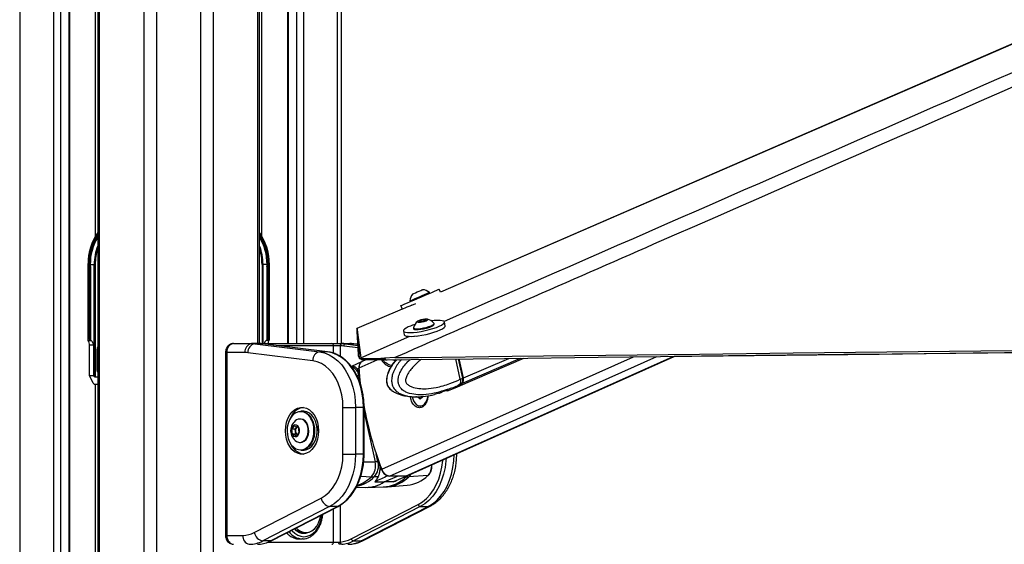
# Model space of a CAD drawing. Header units: millimetres. Extents: x 10 to 13239, y 20 to 10604.
# Tile 112 of 130: x 10188 to 10630, y 3005 to 3240. Entities that reach past the tile are written whole.
import ezdxf

# ---------------------------------------------------------------- set-up
doc = ezdxf.new("R2010")
doc.units = ezdxf.units.MM

msp = doc.modelspace()

# ---------------------------------------------------------------- linework, layer by layer
at = {"color": 8, "linetype": 'Continuous', "lineweight": 25}
for p, q in [((10188.17, 3770.57), (10188.17, 896.96)), ((10203.41, 897.02), (10203.41, 3770.57)), ((10206.49, 3770.57), (10206.49, 1181.51)), ((10210.39, 1184.94), (10210.39, 3770.57)), ((10222.23, 3143.45), (10222.23, 3770.57)), ((10223.86, 3770.57), (10223.86, 896.57)), ((10243.91, 896.57), (10243.91, 3770.57)), ((10249.45, 3770.57), (10249.45, 896.57)), ((10269.43, 896.57), (10269.43, 3770.57)), ((10274.97, 3770.57), (10274.97, 896.57)), ((10295.02, 3095.1), (10295.02, 3680.57)), ((10330.71, 3095.1), (10330.71, 3418.47)), ((10315.47, 3373.27), (10315.47, 3095.1)), ((10312.38, 3095.1), (10312.38, 3371.01)), ((10296.65, 3364.57), (10296.65, 3143.45)), ((10308.49, 3368.16), (10308.49, 3095.1)), ((10218.82, 3130.57), (10218.68, 3130.57)), ((10296.83, 3130.57), (10296.83, 3095.1)), ((10297.27, 3095.1), (10297.27, 3130.57)), ((10300.06, 3130.57), (10300.2, 3130.57)), ((10295.72, 3095.1), (10295.69, 3095.1)), ((10334.24, 3095), (10339.86, 3094.31)), ((10339.84, 3094.75), (10337.78, 3095)), ((10338.03, 3094.99), (10337.78, 3095)), ((10366.53, 3098.11), (10366.43, 3098.55)), ((10223.17, 3092.57), (10222.9, 3092.57)), ((10280.47, 3091.1), (10281.06, 3091.1)), ((10328.89, 3094.1), (10304.47, 3094.1)), ((10328.89, 3090.77), (10328.89, 3094.1)), ((10331.86, 3094.1), (10331.86, 3089.37)), ((10339.92, 3093.21), (10333.48, 3094.01)), ((10340.36, 3084.16), (10348.48, 3087.79)), ((10340.52, 3088.48), (10341.14, 3088.75)), ((10340.98, 3086.55), (10341.03, 3086.55)), ((10350.51, 3038.72), (10463.37, 3089.13)), ((10353.95, 3035.7), (10473.85, 3089.25)), ((10361.15, 3035.7), (10481.24, 3089.34)), ((10386.82, 3079.55), (10384.94, 3088.21)), ((10386.71, 3077.31), (10412.72, 3088.54)), ((10387.11, 3079.67), (10407.52, 3088.48)), ((10223.17, 3083.01), (10222.9, 3083.01)), ((10341, 3077.15), (10340.22, 3080.63)), ((10221.75, 3076.83), (10223.17, 3076.76)), ((10222.23, 1191.06), (10222.23, 3076.81)), ((10342.31, 3066.5), (10342.61, 3066.5)), ((10342.61, 3064.22), (10347.54, 3042.13)), ((10320.36, 3057.34), (10320.39, 3056.98)), ((10342.31, 3045.53), (10342.61, 3045.53)), ((10342.43, 3042.02), (10347.54, 3042.13)), ((10348.82, 3042.14), (10348.02, 3045.74)), ((10384.15, 3045.53), (10383.59, 3045.53)), ((10341.12, 3035.66), (10345.86, 3035.37)), ((10360.67, 3035.31), (10361.44, 3035.32)), ((10361.44, 3035.32), (10361.93, 3035.86)), ((10328.89, 3006.1), (10328.89, 3021.06)), ((10331.86, 3022.64), (10331.86, 3006.13)), ((10280.47, 3009.1), (10281.06, 3009.1)), ((10299.6, 3006.1), (10328.89, 3006.1))]:
    msp.add_line(p, q, dxfattribs=at)
at = {"color": 7, "linetype": 'Continuous', "lineweight": 25}
for p, q in [((10210.6, 1185.05), (10210.6, 3770.57)), ((10223.17, 3770.57), (10223.17, 896.57)), ((10295.71, 3095.1), (10295.71, 3680.57)), ((10332.39, 3423.3), (10332.39, 3095.1)), ((10308.28, 3368), (10308.28, 3095.1)), ((10218.68, 3130.96), (10218.68, 3130.57)), ((10218.68, 3130.57), (10218.68, 3096.92)), ((10218.82, 3130.57), (10218.82, 3097.07)), ((10219.29, 3130.14), (10219.29, 3130.57)), ((10219.29, 3130.57), (10219.81, 3130.57)), ((10219.81, 3130.57), (10221.61, 3130.57)), ((10221.61, 3130.57), (10222.05, 3130.57)), ((10221.61, 3080.37), (10221.61, 3130.57)), ((10222.05, 3130.57), (10222.05, 3080.07)), ((10297.27, 3130.57), (10296.83, 3130.57)), ((10299.07, 3130.57), (10297.27, 3130.57)), ((10299.59, 3130.57), (10299.07, 3130.57)), ((10299.59, 3130.14), (10299.59, 3130.57)), ((10300.06, 3130.57), (10300.06, 3097.07)), ((10300.2, 3130.57), (10300.19, 3131.27)), ((10300.2, 3096.92), (10300.2, 3130.57)), ((10219.29, 3097.07), (10219.29, 3130.14)), ((10219.79, 3096.8), (10219.79, 3130.14)), ((10219.85, 3129.58), (10219.85, 3096.74)), ((10299.03, 3129.58), (10299.03, 3096.74)), ((10299.09, 3096.8), (10299.09, 3130.14)), ((10299.59, 3097.07), (10299.59, 3130.14)), ((10372.04, 3117.67), (10371.89, 3118.01)), ((10376.92, 3118.09), (10376.32, 3119.49)), ((10363.16, 3114.27), (10363.3, 3113.93)), ((10363.99, 3112.31), (10365.83, 3113.1)), ((10359.67, 3110.6), (10339.41, 3101.8)), ((10359.67, 3110.6), (10339.41, 3101.8)), ((10359.03, 3112.09), (10359.67, 3110.6)), ((10367.17, 3104.96), (10367.71, 3105.41)), ((10368.3, 3104.92), (10367.17, 3104.96)), ((10367.71, 3105.41), (10369.37, 3105.83)), ((10367.81, 3104.94), (10367.71, 3105.41)), ((10369.96, 3105.34), (10368.3, 3104.92)), ((10369.37, 3105.83), (10370.49, 3105.79)), ((10369.5, 3105.22), (10369.37, 3105.83)), ((10370.49, 3105.79), (10369.96, 3105.34)), ((10374.04, 3103.75), (10373.96, 3104.12)), ((10378.95, 3103.07), (10378.59, 3104.74)), ((10360.22, 3100.75), (10360.58, 3099.08)), ((10364.68, 3102.1), (10364.76, 3101.74)), ((10218.91, 3096.45), (10218.81, 3096.58)), ((10219.29, 3097.07), (10218.82, 3097.07)), ((10218.91, 3096.45), (10220.21, 3096.45)), ((10219.85, 3096.74), (10220.21, 3096.45)), ((10284.11, 3095.1), (10292.05, 3095.1)), ((10295.58, 3095.1), (10292.05, 3095.1)), ((10293.59, 3095), (10322.64, 3091.41)), ((10297.12, 3095), (10293.59, 3095)), ((10295.58, 3095.1), (10295.69, 3095.1)), ((10295.69, 3095.1), (10328.1, 3095.1)), ((10326.18, 3091.41), (10297.12, 3095)), ((10297.12, 3095), (10297.18, 3095)), ((10326.24, 3091.41), (10297.18, 3095)), ((10299.03, 3096.74), (10298.67, 3096.45)), ((10299.97, 3096.45), (10298.67, 3096.45)), ((10299.59, 3097.07), (10300.06, 3097.07)), ((10299.97, 3096.45), (10300.07, 3096.58)), ((10328.1, 3095.1), (10332.57, 3095.1)), ((10332.57, 3095.1), (10332.7, 3095.1)), ((10332.7, 3095.1), (10336.24, 3095.1)), ((10334.24, 3095), (10337.78, 3095)), ((10339.84, 3094.77), (10338.03, 3094.99)), ((10364.97, 3098.4), (10364.98, 3098.37)), ((10221.27, 3094.32), (10219.51, 3094.32)), ((10219.51, 3080.78), (10219.51, 3094.32)), ((10221.27, 3094.32), (10221.27, 3080.78)), ((10222.9, 3083.01), (10222.9, 3092.57)), ((10280.47, 3091.1), (10280.47, 3009.1)), ((10281.06, 3091.1), (10281.06, 3009.1)), ((10289.22, 3091.1), (10281.06, 3091.1)), ((10319.57, 3087.42), (10290.51, 3091.02)), ((10326.18, 3091.41), (10322.64, 3091.41)), ((10326.18, 3091.41), (10326.24, 3091.41)), ((10331.86, 3094.1), (10328.89, 3094.1)), ((10332, 3094.1), (10331.86, 3094.1)), ((10341.41, 3086.91), (10336.9, 3084.85)), ((10340.13, 3089.39), (10340.53, 3088.46)), ((10340.53, 3088.46), (10340.52, 3088.48)), ((10341.19, 3088.58), (10341.13, 3088.76)), ((10341.53, 3087.79), (10341.19, 3088.58)), ((10341.48, 3086.93), (10341.46, 3086.93)), ((10343.38, 3087.79), (10341.67, 3087.03)), ((10356.43, 3088.8), (10351.81, 3088.61)), ((10351.81, 3088.61), (10352.15, 3087.82)), ((10352.15, 3087.82), (10353, 3087.84)), ((10361.93, 3035.86), (10481.67, 3089.35)), ((10385.75, 3079.09), (10383.78, 3088.2)), ((10384.77, 3075.85), (10414.21, 3088.56)), ((10386.9, 3079.61), (10385.03, 3088.21)), ((10387.11, 3079.67), (10385.25, 3088.22)), ((10337.81, 3084.88), (10336.83, 3084.85)), ((10339.44, 3083.75), (10340.26, 3084.12)), ((10221.15, 3077.34), (10219.51, 3080.78)), ((10219.51, 3080.78), (10221.27, 3080.78)), ((10221.27, 3080.78), (10221.61, 3080.37)), ((10223.17, 3080.07), (10222.05, 3080.07)), ((10340.52, 3080.63), (10340.22, 3080.63)), ((10385.75, 3079.09), (10385.76, 3079.09)), ((10385.76, 3079.09), (10386.82, 3079.55)), ((10221.73, 3076.83), (10223.17, 3076.76)), ((10221.75, 3076.83), (10223.17, 3076.83)), ((10356.13, 3073.37), (10355.94, 3073.47)), ((10379.75, 3074.01), (10377.66, 3073.39)), ((10379.52, 3073.91), (10380.22, 3074.04)), ((10379.99, 3073.96), (10383.45, 3075.29)), ((10380.24, 3074.06), (10380.22, 3074.04)), ((10383.42, 3075.27), (10384.53, 3075.75)), ((10385.42, 3076.76), (10385.35, 3076.73)), ((10386.43, 3077.2), (10385.42, 3076.76)), ((10365.21, 3071.29), (10366, 3071.22)), ((10365.93, 3071.31), (10366.08, 3071.31)), ((10367.69, 3070.25), (10366.64, 3071.13)), ((10367.98, 3071.13), (10366.64, 3071.13)), ((10368.76, 3071.1), (10367.69, 3070.25)), ((10367.98, 3071.13), (10367.98, 3071.36)), ((10368.38, 3070.8), (10367.98, 3071.13)), ((10368.76, 3071.41), (10368.76, 3071.1)), ((10376.15, 3072.83), (10374.17, 3072.3)), ((10315.37, 3064.77), (10314.24, 3064.77)), ((10333.12, 3045.53), (10333.12, 3066.5)), ((10333.12, 3066.5), (10338.78, 3066.5)), ((10338.78, 3066.5), (10338.78, 3045.53)), ((10342.31, 3066.5), (10338.78, 3066.5)), ((10342.31, 3045.53), (10342.31, 3066.5)), ((10342.61, 3045.53), (10342.61, 3066.5)), ((10367.7, 3067.11), (10367.89, 3067.11)), ((10314.1, 3061.27), (10313.83, 3061.27)), ((10310.22, 3056.74), (10311.43, 3058.28)), ((10310.55, 3054.48), (10310.22, 3056.74)), ((10311.69, 3056.74), (10310.22, 3056.74)), ((10311.43, 3058.28), (10312.99, 3057.56)), ((10311.69, 3056.74), (10312.3, 3057.51)), ((10311.85, 3055.61), (10311.69, 3056.74)), ((10312.02, 3054.48), (10311.85, 3055.61)), ((10313.32, 3055.3), (10312.1, 3053.76)), ((10312.3, 3057.51), (10312.51, 3057.78)), ((10312.99, 3057.56), (10313.32, 3055.3)), ((10312.1, 3053.76), (10310.55, 3054.48)), ((10312.02, 3054.48), (10310.55, 3054.48)), ((10312.5, 3054.26), (10312.02, 3054.48)), ((10313.83, 3050.77), (10314.1, 3050.77)), ((10314.24, 3047.27), (10315.37, 3047.27)), ((10333.12, 3045.53), (10338.78, 3045.53)), ((10342.31, 3045.53), (10338.78, 3045.53)), ((10349.12, 3042.15), (10348.82, 3042.14)), ((10384.15, 3045.53), (10384.15, 3045.78)), ((10349.59, 3038.3), (10350.41, 3038.67)), ((10348.88, 3035.29), (10347.11, 3035.32)), ((10351.63, 3033.05), (10357.55, 3035.7)), ((10353.22, 3035.76), (10353.42, 3035.76)), ((10361.15, 3035.7), (10353.95, 3035.7)), ((10356.21, 3033.35), (10361.84, 3035.82)), ((10361.7, 3035.76), (10361.66, 3035.76)), ((10361.7, 3035.76), (10361.84, 3035.82)), ((10371.23, 3035.92), (10362.65, 3035.37)), ((10339.11, 3030.74), (10343.37, 3030.64)), ((10344.04, 3030.64), (10351.2, 3030.82)), ((10347.48, 3033.15), (10351.63, 3033.05)), ((10351.21, 3030.84), (10353.11, 3030.94)), ((10355.73, 3033.15), (10351.63, 3033.05)), ((10353.1, 3030.91), (10361.92, 3031.56)), ((10293.36, 3010.37), (10323.35, 3025.8)), ((10327.15, 3022.04), (10297.16, 3006.61)), ((10300.7, 3006.61), (10330.68, 3022.04)), ((10300.91, 3006.66), (10330.9, 3022.09)), ((10330.68, 3022.04), (10327.15, 3022.04)), ((10336.87, 3007.55), (10366.86, 3022.98)), ((10367.81, 3022.04), (10337.82, 3006.61)), ((10341.35, 3006.61), (10371.34, 3022.04)), ((10342.22, 3006.81), (10372.21, 3022.24)), ((10367.81, 3022.04), (10371.34, 3022.04)), ((10281.06, 3009.1), (10288.29, 3009.1)), ((10313.5, 3007.5), (10314.92, 3007.5)), ((10315.19, 3007.51), (10314.92, 3007.5)), ((10315.38, 3010.35), (10316.41, 3010.35)), ((10294.81, 3005.1), (10295.48, 3005.13)), ((10300.7, 3006.61), (10297.16, 3006.61)), ((10328.89, 3006.1), (10331.23, 3006.1)), ((10331.23, 3006.1), (10331.86, 3006.13)), ((10332.6, 3005.13), (10331.62, 3005.1)), ((10337.82, 3006.61), (10341.35, 3006.61))]:
    msp.add_line(p, q, dxfattribs=at)
at = {"color": 7, "linetype": 'Continuous', "lineweight": 25, "flags": 128}
for points in [[(11478.24, 3596.25), (11390.67, 3558.23), (11040.21, 3406.07), (10613.32, 3220.73), (10376.92, 3118.09)], [(10930.72, 3358.72), (10608.88, 3218.88), (10376.91, 3118.09)], [(10359.03, 3112.09), (10359.05, 3112.1), (10359.34, 3112.23), (10359.94, 3112.49), (10360.85, 3112.88), (10362.01, 3113.38), (10363.39, 3113.97), (10364.94, 3114.63), (10366.59, 3115.34), (10368.29, 3116.07), (10369.96, 3116.78), (10371.54, 3117.46), (10372.97, 3118.07), (10374.2, 3118.59), (10375.18, 3119.01), (10375.87, 3119.3), (10376.25, 3119.46), (10376.32, 3119.49)], [(10363.16, 3114.27), (10363.24, 3114.31), (10363.62, 3114.47), (10364.29, 3114.76), (10365.21, 3115.15), (10366.29, 3115.62), (10367.47, 3116.12), (10368.65, 3116.63), (10369.74, 3117.1), (10370.68, 3117.49), (10371.37, 3117.79), (10371.79, 3117.97), (10371.89, 3118.01)], [(10364.41, 3117.39), (10364.51, 3117.43), (10364.93, 3117.61), (10365.59, 3117.9), (10366.41, 3118.25), (10367.26, 3118.61), (10368.01, 3118.93), (10368.53, 3119.15), (10368.77, 3119.25), (10368.78, 3119.25)], [(10364.06, 3112.33), (10363.06, 3111.9), (10361.83, 3111.38), (10360.85, 3110.96), (10360.16, 3110.67), (10359.79, 3110.51), (10359.72, 3110.48)], [(10361.44, 3102.08), (10360.7, 3101.57), (10360.29, 3101.11), (10360.23, 3100.72), (10360.52, 3100.4), (10361.15, 3100.17), (10362.1, 3100.03), (10363.33, 3100.01), (10364.8, 3100.09), (10366.44, 3100.27), (10368.2, 3100.54), (10370, 3100.9), (10371.78, 3101.34), (10373.46, 3101.82), (10375, 3102.34), (10376.31, 3102.88), (10377.36, 3103.41), (10378.11, 3103.92), (10378.52, 3104.38), (10378.58, 3104.78), (10378.29, 3105.1), (10377.65, 3105.33), (10376.7, 3105.46), (10375.47, 3105.49), (10374, 3105.41), (10372.82, 3105.28)], [(10365.85, 3101.73), (10366.81, 3101.75), (10367.96, 3101.88), (10369.21, 3102.09), (10370.46, 3102.38), (10371.64, 3102.73), (10372.64, 3103.1), (10373.39, 3103.47), (10373.85, 3103.82), (10373.97, 3104.12), (10373.92, 3104.21)], [(10367.09, 3104.69), (10367.82, 3104.72), (10368.69, 3104.85), (10369.59, 3105.06), (10370.37, 3105.33), (10370.92, 3105.59), (10371.15, 3105.83), (10371.03, 3106), (10370.57, 3106.07), (10369.85, 3106.04), (10368.97, 3105.9), (10368.07, 3105.69), (10367.29, 3105.43), (10366.74, 3105.16), (10366.51, 3104.93), (10366.64, 3104.76), (10367.09, 3104.69)], [(10339.41, 3101.8), (10339.42, 3101.71), (10339.48, 3101.32), (10339.53, 3100.93), (10339.58, 3100.55), (10339.68, 3099.78), (10339.74, 3099.39), (10339.79, 3099), (10339.84, 3098.62), (10339.89, 3098.24), (10339.94, 3097.85), (10339.99, 3097.47), (10340.04, 3097.08), (10340.1, 3096.7), (10340.15, 3096.32), (10340.2, 3095.93), (10340.25, 3095.55), (10340.3, 3095.17), (10340.35, 3094.79), (10340.4, 3094.4), (10340.45, 3094.02), (10340.5, 3093.64), (10340.55, 3093.26), (10340.65, 3092.5), (10340.7, 3092.12), (10340.75, 3091.74), (10340.8, 3091.36), (10340.85, 3090.98), (10340.89, 3090.6), (10340.94, 3090.22), (10340.99, 3089.84), (10341.04, 3089.46), (10341.09, 3089.11), (10341.13, 3088.76)], [(10340.13, 3089.39), (10340.13, 3089.48), (10340.11, 3089.84), (10340.09, 3090.21), (10340.07, 3090.58), (10340.05, 3090.94), (10340.03, 3091.31), (10340.01, 3091.68), (10339.99, 3092.04), (10339.97, 3092.41), (10339.95, 3092.78), (10339.93, 3093.15), (10339.91, 3093.51), (10339.89, 3093.88), (10339.86, 3094.25), (10339.84, 3094.62), (10339.82, 3094.99), (10339.8, 3095.36), (10339.78, 3095.73), (10339.76, 3096.1), (10339.74, 3096.47), (10339.71, 3096.84), (10339.69, 3097.21), (10339.67, 3097.58), (10339.63, 3098.32), (10339.6, 3098.69), (10339.58, 3099.06), (10339.56, 3099.44), (10339.53, 3099.81), (10339.51, 3100.18), (10339.49, 3100.56), (10339.47, 3100.93), (10339.44, 3101.3), (10339.41, 3101.8)], [(10360.58, 3099.08), (10360.59, 3099.04), (10360.88, 3098.72), (10361.52, 3098.49), (10362.47, 3098.36), (10363.7, 3098.33), (10365.16, 3098.41), (10366.8, 3098.59), (10368.56, 3098.87), (10370.36, 3099.23), (10372.14, 3099.66), (10373.83, 3100.15), (10375.36, 3100.67), (10376.67, 3101.21), (10377.73, 3101.74), (10378.47, 3102.24), (10378.88, 3102.71), (10378.95, 3103.07)], [(10364.68, 3102.21), (10364.75, 3101.98), (10365.15, 3101.81), (10365.85, 3101.73)], [(10364.76, 3101.74), (10364.83, 3101.62), (10365.22, 3101.44), (10365.93, 3101.37)], [(10365.93, 3101.37), (10366.89, 3101.39), (10368.04, 3101.51), (10369.29, 3101.73), (10370.54, 3102.02), (10371.72, 3102.36), (10372.72, 3102.74), (10373.47, 3103.11), (10373.93, 3103.46), (10374.04, 3103.75), (10374.04, 3103.75)], [(10340.52, 3088.48), (10340.52, 3088.57), (10340.5, 3088.94), (10340.48, 3089.3), (10340.46, 3089.67), (10340.44, 3090.04), (10340.42, 3090.4), (10340.4, 3090.77), (10340.38, 3091.14), (10340.36, 3091.5), (10340.34, 3091.87), (10340.32, 3092.24), (10340.3, 3092.61), (10340.28, 3092.98), (10340.26, 3093.34), (10340.24, 3093.71), (10340.22, 3094.08), (10340.2, 3094.45), (10340.18, 3094.82), (10340.15, 3095.19), (10340.13, 3095.56), (10340.11, 3095.93), (10340.09, 3096.3), (10340.07, 3096.67), (10340.05, 3097.04), (10340.04, 3097.11)], [(10353, 3087.84), (10363.51, 3087.96), (10405.53, 3088.45), (10447.56, 3088.95), (10489.58, 3089.44), (10531.6, 3089.93), (10573.63, 3090.42), (10615.65, 3090.91), (10657.67, 3091.41), (10699.7, 3091.9), (10741.72, 3092.39), (10783.74, 3092.89), (10825.77, 3093.38), (10867.79, 3093.87), (10909.81, 3094.37), (10951.84, 3094.86), (10993.86, 3095.35), (11077.91, 3096.34)], [(10356.43, 3088.8), (10366.94, 3088.92), (10408.96, 3089.41), (10450.98, 3089.91), (10493.01, 3090.4), (10535.03, 3090.89), (10577.05, 3091.38), (10619.08, 3091.87), (10661.1, 3092.37), (10703.12, 3092.86), (10745.15, 3093.35), (10787.17, 3093.84), (10829.19, 3094.34), (10871.22, 3094.83), (10913.24, 3095.33), (10955.26, 3095.82), (10997.29, 3096.31), (11039.31, 3096.81), (11123.36, 3097.8)], [(10322.64, 3091.41), (10324.8, 3090.95), (10326.91, 3090.12), (10328.92, 3088.93), (10330.82, 3087.39), (10332.56, 3085.54), (10334.13, 3083.39), (10335.51, 3080.99), (10336.66, 3078.37), (10337.58, 3075.57), (10338.24, 3072.62), (10338.64, 3069.59), (10338.78, 3066.5)], [(10342.31, 3066.5), (10342.18, 3069.59), (10341.78, 3072.62), (10341.11, 3075.57), (10340.2, 3078.37), (10339.04, 3080.99), (10337.67, 3083.39), (10336.1, 3085.54), (10334.35, 3087.39), (10332.46, 3088.93), (10330.44, 3090.12), (10328.34, 3090.95), (10326.18, 3091.41)], [(11070.38, 3094.64), (11050.55, 3094.47), (11007.72, 3094.1), (10964.89, 3093.73), (10922.05, 3093.36), (10879.22, 3092.99), (10836.39, 3092.62), (10793.55, 3092.26), (10750.72, 3091.89), (10707.89, 3091.52), (10665.05, 3091.15), (10622.22, 3090.79), (10579.39, 3090.42), (10557.78, 3090.24)], [(10333.12, 3066.5), (10332.99, 3069.33), (10332.59, 3072.1), (10331.92, 3074.77), (10331.01, 3077.29), (10329.87, 3079.62), (10328.52, 3081.7), (10326.98, 3083.51), (10325.29, 3085.02), (10323.46, 3086.18), (10321.54, 3086.99), (10319.57, 3087.42)], [(10561.9, 3090.27), (10560.24, 3090.25), (10518.22, 3089.76), (10481.64, 3089.33)], [(10341.09, 3076.43), (10340.85, 3078.54), (10340.36, 3084.16)], [(10364.29, 3071.36), (10364.37, 3070.72), (10364.74, 3069.5), (10365.32, 3068.46), (10366.08, 3067.68), (10366.96, 3067.22), (10367.9, 3067.12), (10368.82, 3067.37), (10369.66, 3067.97), (10370.35, 3068.86), (10370.85, 3069.99), (10371.11, 3071.26), (10371.14, 3071.67)], [(10307.31, 3056.02), (10307.44, 3057.95), (10307.81, 3059.81), (10308.43, 3061.55), (10309.25, 3063.09), (10310.26, 3064.4), (10311.43, 3065.42), (10312.71, 3066.12), (10314.05, 3066.48), (10315.42, 3066.48), (10316.77, 3066.12), (10318.05, 3065.42), (10319.21, 3064.4), (10320.22, 3063.09), (10321.05, 3061.55), (10321.66, 3059.81), (10322.04, 3057.95), (10322.16, 3056.02), (10322.04, 3054.09), (10321.66, 3052.23), (10321.05, 3050.49), (10320.22, 3048.95), (10319.21, 3047.64), (10318.05, 3046.62), (10316.77, 3045.92), (10315.42, 3045.56), (10314.05, 3045.56), (10312.71, 3045.92), (10311.43, 3046.62), (10310.26, 3047.64), (10309.25, 3048.95), (10308.43, 3050.49), (10307.81, 3052.23), (10307.44, 3054.09), (10307.31, 3056.02)], [(10317.89, 3062.68), (10317.76, 3062.82), (10316.72, 3063.73), (10315.57, 3064.31), (10314.36, 3064.56), (10313.14, 3064.46), (10311.95, 3064.01), (10310.86, 3063.24), (10309.9, 3062.17), (10309.11, 3060.85), (10308.53, 3059.33), (10308.17, 3057.67), (10308.06, 3055.95), (10308.19, 3054.23), (10308.57, 3052.58), (10309.17, 3051.08), (10309.97, 3049.77), (10310.95, 3048.73), (10312.05, 3047.98), (10313.24, 3047.56), (10314.46, 3047.48), (10315.67, 3047.76), (10316.81, 3048.38), (10317.84, 3049.3), (10318.72, 3050.51), (10319.41, 3051.93), (10319.88, 3053.53), (10320.07, 3054.63)], [(10314.24, 3064.77), (10314.5, 3064.76), (10315.74, 3064.51), (10316.92, 3063.91), (10317.99, 3062.98), (10318.9, 3061.77), (10319.63, 3060.33), (10320.13, 3058.71), (10320.36, 3057.34)], [(10321.52, 3056.98), (10321.26, 3058.71), (10320.76, 3060.33), (10320.03, 3061.77), (10319.12, 3062.98), (10318.05, 3063.91), (10316.87, 3064.51), (10315.64, 3064.76), (10315.37, 3064.77)], [(10317.47, 3057.09), (10317.15, 3058.38), (10316.6, 3059.52), (10315.87, 3060.41), (10314.99, 3061.01), (10314.04, 3061.26), (10313.08, 3061.16), (10312.36, 3060.84)], [(10317.74, 3057.09), (10317.42, 3058.38), (10316.87, 3059.52), (10316.14, 3060.41), (10315.26, 3061.01), (10314.31, 3061.26), (10314.1, 3061.27)], [(10313.58, 3056.56), (10313.33, 3057.45), (10312.86, 3058.15), (10312.24, 3058.56), (10311.56, 3058.63), (10310.91, 3058.35), (10310.37, 3057.75), (10310.02, 3056.92), (10309.91, 3055.97), (10310.05, 3055.02), (10310.42, 3054.21), (10310.97, 3053.65), (10311.63, 3053.4), (10312.31, 3053.51), (10312.92, 3053.96), (10313.37, 3054.68), (10313.6, 3055.59), (10313.58, 3056.56)], [(10312.55, 3057.76), (10312.44, 3057.67), (10312.3, 3057.51)], [(10312.36, 3051.2), (10312.67, 3051.03), (10313.62, 3050.78), (10314.59, 3050.88), (10315.5, 3051.33), (10316.31, 3052.1), (10316.94, 3053.14), (10317.36, 3054.38), (10317.54, 3055.72), (10317.47, 3057.09)], [(10314.1, 3050.77), (10314.86, 3050.88), (10315.77, 3051.33), (10316.57, 3052.1), (10317.21, 3053.14), (10317.63, 3054.38), (10317.81, 3055.72), (10317.74, 3057.09)], [(10320.39, 3056.98), (10320.4, 3055.21), (10320.16, 3053.47), (10319.68, 3051.84), (10318.97, 3050.38), (10318.07, 3049.15), (10317.01, 3048.2), (10315.84, 3047.57), (10314.61, 3047.29), (10314.24, 3047.27)], [(10315.37, 3047.27), (10315.74, 3047.29), (10316.97, 3047.57), (10318.15, 3048.2), (10319.2, 3049.15), (10320.1, 3050.38), (10320.81, 3051.84), (10321.29, 3053.47), (10321.53, 3055.21), (10321.52, 3056.98)], [(10321.36, 3058.21), (10321.52, 3056.96), (10321.56, 3056.02)], [(10323.35, 3025.8), (10325.19, 3026.96), (10326.91, 3028.45), (10328.46, 3030.26), (10329.83, 3032.35), (10330.99, 3034.68), (10331.91, 3037.22), (10332.58, 3039.9), (10332.99, 3042.69), (10333.12, 3045.53)], [(10338.78, 3045.53), (10338.65, 3042.49), (10338.25, 3039.49), (10337.61, 3036.58), (10336.71, 3033.8), (10335.58, 3031.2), (10334.24, 3028.81), (10332.7, 3026.67), (10330.99, 3024.81), (10329.13, 3023.26), (10327.15, 3022.04)], [(10330.68, 3022.04), (10332.66, 3023.26), (10334.52, 3024.81), (10336.23, 3026.67), (10337.77, 3028.81), (10339.12, 3031.2), (10340.25, 3033.8), (10341.14, 3036.58), (10341.79, 3039.49), (10342.18, 3042.49), (10342.31, 3045.53)], [(10361.93, 3035.86), (10361.61, 3035.75), (10361.15, 3035.7)], [(10312.14, 3012.44), (10312.89, 3011.72), (10314.07, 3010.93), (10315.34, 3010.47), (10316.65, 3010.36), (10317.95, 3010.6), (10319.19, 3011.18), (10320.34, 3012.09), (10321.34, 3013.28), (10322.16, 3014.73), (10322.77, 3016.36), (10323.15, 3018.11)], [(10300.7, 3006.61), (10300.83, 3006.63), (10300.91, 3006.66)], [(10331.62, 3005.1), (10331.54, 3005.12), (10331.47, 3005.18), (10331.4, 3005.27), (10331.34, 3005.39), (10331.29, 3005.54), (10331.26, 3005.72), (10331.24, 3005.9), (10331.23, 3006.1)]]:
    msp.add_lwpolyline(points, dxfattribs=at)
at = {"color": 8, "linetype": 'Continuous', "lineweight": 25, "flags": 128}
for points in [[(10341.13, 3088.76), (10342.51, 3089.36), (10363.1, 3098.38)], [(10386.9, 3079.61), (10386.9, 3079.61), (10386.9, 3079.59), (10386.88, 3079.58), (10386.85, 3079.56), (10386.82, 3079.55)], [(10320.07, 3054.63), (10320.12, 3055.23), (10320.11, 3056.96)], [(10366.86, 3022.98), (10368.76, 3024.15), (10370.54, 3025.64), (10372.19, 3027.42), (10373.66, 3029.48), (10374.95, 3031.77), (10376.04, 3034.27), (10376.9, 3036.93), (10377.52, 3039.73), (10377.9, 3042.61), (10377.93, 3043.01)], [(10379.39, 3043.66), (10379.31, 3042.49), (10378.91, 3039.49), (10378.26, 3036.58), (10377.37, 3033.8), (10376.24, 3031.2), (10374.9, 3028.81), (10373.36, 3026.67), (10371.65, 3024.81), (10369.79, 3023.26), (10367.81, 3022.04)], [(10371.34, 3022.04), (10373.32, 3023.26), (10375.18, 3024.81), (10376.89, 3026.67), (10378.43, 3028.81), (10379.78, 3031.2), (10380.9, 3033.8), (10381.8, 3036.58), (10382.45, 3039.49), (10382.84, 3042.49), (10382.97, 3045.26)], [(10363.6, 3036.6), (10363.18, 3035.97), (10362.65, 3035.37)], [(10330.68, 3022.04), (10330.82, 3022.06), (10330.9, 3022.09)], [(10372.21, 3022.25), (10371.88, 3022.11), (10371.34, 3022.04)], [(10310.18, 3011.43), (10310.36, 3011.21), (10311.53, 3010.05), (10312.82, 3009.2), (10314.2, 3008.68), (10315.63, 3008.5), (10317.05, 3008.68), (10318.43, 3009.2), (10319.73, 3010.05), (10320.9, 3011.21), (10321.91, 3012.64), (10322.73, 3014.3), (10323.34, 3016.13), (10323.71, 3018.09), (10323.74, 3018.41)], [(10342.22, 3006.81), (10341.89, 3006.68), (10341.35, 3006.61)], [(10295.69, 3005.1), (10295.82, 3005.12), (10295.91, 3005.16)]]:
    msp.add_lwpolyline(points, dxfattribs=at)
at = {"color": 7, "linetype": 'Continuous', "lineweight": 25}
for centre, radius, start, end in [((10242.69, 3131.09), 23.88, 144.836, 180.2697), ((10276.24, 3131.12), 23.82, 0.4141, 35.1836), ((10242.08, 3130.98), 22.27, 148.0768, 181.0695), ((10276.8, 3130.98), 22.27, 358.9305, 31.9232), ((10368.46, 3113.95), 5.32, 139.7022, 176.4998), ((10368.46, 3113.95), 5.32, 49.8231, 86.6207), ((10369.82, 3100.83), 5.32, 126.1745, 164.954), ((10369.82, 3100.83), 5.32, 39.5287, 78.3083), ((10371.03, 3084.15), 20.33, 106.289, 118.1246), ((10292.75, 3091.6), 3.57, 101.4227, 188.0486), ((10294.33, 3091.25), 3.83, 101.2127, 183.475), ((10292.04, 3082.56), 12.54, 82.9392, 89.9945), ((10295.58, 3082.56), 12.54, 82.9392, 89.9945), ((10327.98, 3094.2), 0.911, 353.8551, 82.1255), ((10332.75, 3094.22), 0.893, 101.422, 188.0518), ((10332.88, 3094.22), 0.893, 101.422, 188.0518), ((10332.7, 3082.56), 12.54, 82.9392, 89.9945), ((10334.43, 3094.07), 0.957, 101.2181, 183.4713), ((10336.24, 3082.56), 12.54, 82.9392, 89.9945), ((10289.22, 3080.58), 10.52, 82.9339, 89.9979), ((10323.39, 3087.66), 3.83, 101.2128, 183.4749), ((10332, 3082.07), 12.03, 82.9359, 89.9985), ((10343.45, 3084.49), 3.21, 140.1063, 186.6777), ((10342.96, 3084.7), 2.66, 119.0472, 191.6678), ((10478.71, 3092.9), 138.73, 183.6282, 185.0711), ((10382.7, 3080.62), 5.19, 292.0434, 320.506), ((10384.43, 3078.91), 2.78, 324.9359, 15.8884), ((10369.56, 3071.82), 1.55, 197.2435, 220.7805), ((10316.53, 3059.16), 7.44, 99.7579, 161.4605), ((10502.7, 3096.92), 162.94, 190.4272, 200.9291), ((10315.3, 3056.02), 5.65, 121.3887, 238.6113), ((10314.35, 3056.03), 2.53, 144.2082, 189.5685), ((10313.89, 3055.82), 2.04, 185.7126, 228.1825), ((10316.83, 3053.23), 7.84, 200.2856, 258.496), ((10340.45, 3040.31), 7.32, 317.6021, 14.3679), ((10341.65, 3040.31), 7.4, 317.6027, 14.3676), ((10349.51, 2949.57), 92.57, 90.4309, 91.2197), ((10505.33, 3098.12), 165.94, 199.7122, 200.9924), ((10354.85, 3040.15), 4.68, 198.4636, 249.6315), ((10354.59, 3039.89), 4.24, 196.025, 261.3966), ((10347.77, 3067.1), 31.78, 266.5525, 268.821), ((10360.85, 3063.62), 28.31, 271.1791, 273.6295), ((10360.45, 3046.84), 15.34, 275.4835, 314.6342), ((10371.23, 3036.12), 0.199, 271.4524, 312.1724), ((10343.6, 3045.22), 14.58, 269.1168, 303.4517), ((10327.94, 3026.64), 4.66, 190.32, 260.2423), ((10368, 3023.19), 1.17, 190.3198, 260.2437), ((10315.61, 3015.62), 5.58, 220.1367, 298.2452), ((10315.55, 3016.05), 5.7, 224.0415, 268.2738), ((10291.82, 3008.6), 3.57, 171.9514, 258.5773), ((10288.22, 3020.16), 11.06, 270.3175, 297.6869), ((10297.95, 3011.2), 4.66, 190.3192, 260.2424), ((10330.95, 3018.87), 12.77, 274.0815, 297.5978), ((10338.02, 3007.76), 1.17, 190.3218, 260.2414), ((10291.04, 3018.27), 13.17, 270.3171, 297.687), ((10294.53, 3018.4), 13.3, 274.081, 297.5991), ((10327.98, 3006), 0.911, 277.8743, 6.1419), ((10332.78, 3006.04), 0.927, 174.414, 258.6688), ((10331.66, 3018.4), 13.3, 274.081, 297.5991), ((10335.24, 3018.27), 13.17, 270.3171, 297.687)]:
    msp.add_arc(centre, radius, start, end, dxfattribs=at)
at = {"color": 8, "linetype": 'Continuous', "lineweight": 25}
for centre, radius, start, end in [((10242.11, 3131.05), 23.29, 144.3961, 181.1904), ((10241.86, 3131.03), 22.58, 145.8596, 181.1838), ((10277.41, 3131.25), 22.65, 358.2759, 36.1375), ((10277.02, 3131.03), 22.58, 358.8162, 34.1404), ((10244.08, 3130.7), 22.47, 158.518, 180.3432), ((10244.45, 3130.64), 22.4, 161.8033, 180.1752), ((10274.8, 3130.7), 22.47, 359.6568, 21.482), ((10274.43, 3130.64), 22.4, 359.8248, 18.1967), ((10225.97, 3092.59), 3.07, 155.7797, 180.3992), ((10335.23, 3080.01), 5.03, 7.0628, 68.9773), ((10340.89, 2990.94), 89.7, 90.4242, 90.9087), ((10381.31, 3080.08), 5.25, 294.1076, 320.2858), ((10310.27, 3056.44), 9.85, 3.0268, 39.3329), ((10366.56, 3040.23), 6.35, 317.2941, 4.7833), ((10335.76, 3046.97), 16.27, 282.9759, 314.272), ((10334.31, 3047.29), 16.59, 288.8005, 314.0917), ((10350.43, 3046.44), 15.64, 272.8179, 314.7076), ((10351.67, 3046.42), 15.58, 275.3015, 314.8286), ((10315.3, 3015.32), 7.83, 215.4181, 267.2031)]:
    msp.add_arc(centre, radius, start, end, dxfattribs=at)
at = {"color": 7, "linetype": 'Continuous', "lineweight": 25}
for centre, major_axis, ratio, start_param, end_param in [((10250.71, 3130.57), (30.91, 0), 0.582425, 3.141593, 3.196534), ((10268.17, 3130.57), (30.91, 0), 0.582425, 6.228244, 6.283185), ((10219.18, 3096.57), (0.462, -0.462), 0.414214, 2.748894, 4.284783), ((10217.46, 3094.32), (0, 3), 0.682414, 4.712389, 5.497787), ((10219.64, 3096.57), (0.462, -0.462), 0.414214, 1.658095, 2.748894), ((10219.94, 3097.03), (0.462, -0.462), 0.414214, 4.799688, 4.930555), ((10217.66, 3094.32), (3.61, 0), 0.831789, 0, 0.785398), ((10301.22, 3094.32), (3.61, 0), 0.831789, 2.356194, 2.880285), ((10298.94, 3097.03), (0.462, 0.462), 0.414214, 4.494223, 4.62509), ((10299.24, 3096.57), (0.462, 0.462), 0.414214, 0.392699, 1.483498), ((10301.42, 3094.32), (0, 3), 0.682414, 0.785398, 1.309489), ((10299.7, 3096.57), (0.462, 0.462), 0.414214, 5.139995, 6.675884), ((10221.5, 3077.34), (-0.353, 0.48), 0.510521, 1.212465, 2.782043), ((10221.7, 3080.78), (-0.424, 0.696), 0.380275, 1.953737, 2.913668), ((10384.73, 3079.55), (-1.17, 2.76), 0.665632, 3.471564, 4.434114), ((10384.94, 3079.64), (-1.05, 2.49), 0.664395, 4.243163, 4.434521), ((10380.26, 3085.75), (-4.25, 10.01), 0.664736, 3.145736, 3.471859), ((18850.32, 6905.96), (8690.69, 3958.66), 0.00013, 2.930073, 2.93324), ((19174.4, 6905.96), (9014.72, 3958.66), 0.000109, 3.350478, 3.353644)]:
    msp.add_ellipse(centre, major_axis=major_axis, ratio=ratio, start_param=start_param, end_param=end_param, dxfattribs=at)
at = {"color": 8, "linetype": 'Continuous', "lineweight": 25}
msp.add_ellipse((10223.61, 3083.01), major_axis=(0, 1.01), ratio=0.702664, start_param=1.574699, end_param=2.47929, dxfattribs=at)
at = {"color": 7, "linetype": 'Continuous', "lineweight": 25}
for points, knots in [([(11517.25, 3598.68), (11489.95, 3586.57), (11435.37, 3562.34), (11282.97, 3495.11), (10962.1, 3354.14), (10630.11, 3208.68), (10395.56, 3105.94), (10356.89, 3089), (10356.43, 3088.8)], [0, 0, 0, 0, 0.070862, 0.141725, 0.394538, 0.90018, 0.998816, 1, 1, 1, 1]), ([(10219.29, 3130.14), (10219.3, 3130.14), (10219.36, 3130.14), (10219.48, 3130.14), (10219.64, 3130.14), (10219.74, 3130.14), (10219.79, 3130.14)], [0, 0, 0, 0, 0.090131, 0.43111, 0.740269, 1, 1, 1, 1]), ([(10219.79, 3130.14), (10219.79, 3130.14), (10219.79, 3130.14), (10219.79, 3130.14), (10219.79, 3130.13), (10219.8, 3130.12), (10219.81, 3130.07), (10219.83, 3129.89), (10219.84, 3129.71), (10219.85, 3129.58)], [0, 0, 0, 0, 0.001217, 0.002846, 0.005846, 0.018762, 0.070071, 0.274173, 1, 1, 1, 1]), ([(10299.09, 3130.14), (10299.09, 3130.14), (10299.09, 3130.14), (10299.09, 3130.14), (10299.08, 3130.13), (10299.08, 3130.12), (10299.07, 3130.07), (10299.05, 3129.89), (10299.04, 3129.71), (10299.03, 3129.58)], [0, 0, 0, 0, 0.001217, 0.002846, 0.005846, 0.018762, 0.070071, 0.274173, 1, 1, 1, 1]), ([(10299.59, 3130.14), (10299.58, 3130.14), (10299.52, 3130.14), (10299.4, 3130.14), (10299.24, 3130.14), (10299.13, 3130.14), (10299.09, 3130.14)], [0, 0, 0, 0, 0.090131, 0.43111, 0.740269, 1, 1, 1, 1]), ([(10284.1, 3095.09), (10284.08, 3095.09), (10283.72, 3095.14), (10283.03, 3094.96), (10282.12, 3094.51), (10281.36, 3093.8), (10280.81, 3092.9), (10280.5, 3091.96), (10280.5, 3091.35), (10280.5, 3091.1)], [0, 0, 0, 0, 0.010176, 0.183194, 0.354358, 0.525038, 0.699308, 0.878981, 1, 1, 1, 1]), ([(10284.11, 3095.1), (10283.76, 3095.05), (10283.07, 3094.96), (10282.15, 3094.26), (10281.46, 3093.23), (10281.1, 3092.11), (10281.07, 3091.38), (10281.06, 3091.1)], [0, 0, 0, 0, 0.217103, 0.434576, 0.651624, 0.86675, 1, 1, 1, 1]), ([(10338.03, 3094.99), (10337.59, 3095.03), (10336.99, 3095.09), (10336.4, 3095.1), (10336.24, 3095.1)], [0, 0, 0, 0, 0.738035, 1, 1, 1, 1]), ([(10329.44, 3090.6), (10329.42, 3090.6), (10328.77, 3090.91), (10327.69, 3091.17), (10326.63, 3091.34), (10326.24, 3091.41)], [0, 0, 0, 0, 0.013638, 0.640081, 1, 1, 1, 1]), ([(10342.61, 3066.5), (10342.6, 3067), (10342.58, 3068.44), (10342.38, 3070.8), (10341.92, 3073.54), (10341.25, 3076.2), (10340.36, 3078.74), (10339.27, 3081.13), (10338, 3083.33), (10336.55, 3085.32), (10334.94, 3087.07), (10333.2, 3088.55), (10331.37, 3089.77), (10330.08, 3090.32), (10329.44, 3090.6)], [0, 0, 0, 0, 0.045983, 0.132859, 0.219789, 0.30675, 0.393752, 0.480795, 0.567875, 0.654956, 0.741986, 0.828882, 0.915546, 1, 1, 1, 1]), ([(10340.53, 3088.46), (10340.59, 3088.45), (10340.65, 3088.43), (10341.22, 3088.44), (10341.26, 3088.44)], [0, 0, 0, 0, 0.929909, 1, 1, 1, 1]), ([(10341.46, 3086.93), (10341.46, 3086.93), (10341.46, 3086.93), (10341.32, 3086.87), (10341.16, 3086.73), (10341.01, 3086.58), (10340.98, 3086.55)], [0, 0, 0, 0, 0.015102, 0.300876, 0.871145, 1, 1, 1, 1]), ([(10341.19, 3088.58), (10341.24, 3088.55), (10341.34, 3088.47), (10341.9, 3088.41), (10342.78, 3088.38), (10344.27, 3088.37), (10346.68, 3088.39), (10349.48, 3088.47), (10351.21, 3088.58), (10351.81, 3088.61)], [0, 0, 0, 0, 0.120082, 0.240095, 0.358226, 0.476293, 0.686615, 0.892777, 1, 1, 1, 1]), ([(10352.15, 3087.82), (10351.47, 3087.81), (10350.12, 3087.79), (10348.16, 3087.79), (10346.35, 3087.8), (10344.38, 3087.81), (10342.61, 3087.79), (10341.67, 3087.76), (10341.57, 3087.78), (10341.53, 3087.79)], [0, 0, 0, 0, 0.121153, 0.242207, 0.360578, 0.478884, 0.681052, 0.8778, 1, 1, 1, 1]), ([(10350.45, 3087.8), (10350.47, 3087.74), (10350.67, 3087.15), (10351.73, 3086.09), (10353.15, 3085.11), (10354.27, 3084.76), (10354.61, 3084.65)], [0, 0, 0, 0, 0.036084, 0.345409, 0.802647, 1, 1, 1, 1]), ([(10357.04, 3087.89), (10356.68, 3087.49), (10355.88, 3086.61), (10354.8, 3085.06), (10353.9, 3083.46), (10353.28, 3082.02), (10352.84, 3080.74), (10352.6, 3079.48), (10352.56, 3078.23), (10352.76, 3077.06), (10353.17, 3076.02), (10353.75, 3075.21), (10354.44, 3074.46), (10355.18, 3073.85), (10355.73, 3073.56), (10355.93, 3073.45)], [0, 0, 0, 0, 0.10532, 0.23262, 0.35268, 0.437332, 0.508782, 0.581165, 0.648251, 0.71194, 0.773923, 0.829614, 0.879271, 0.955629, 1, 1, 1, 1]), ([(10337.81, 3084.88), (10338.07, 3084.84), (10338.61, 3084.77), (10339.16, 3084.09), (10339.44, 3083.75)], [0, 0, 0, 0, 0.49116, 1, 1, 1, 1]), ([(10339.44, 3083.75), (10339.73, 3083.29), (10340.26, 3082.44), (10340.44, 3081.21), (10340.52, 3080.63)], [0, 0, 0, 0, 0.528124, 1, 1, 1, 1]), ([(10385.76, 3079.09), (10385.81, 3078.77), (10385.91, 3078.13), (10385.76, 3077.33), (10385.55, 3076.92), (10385.42, 3076.76), (10385.42, 3076.76)], [0, 0, 0, 0, 0.3502929, 0.7005677, 0.985961, 1, 1, 1, 1]), ([(10356.12, 3073.37), (10356.58, 3073.13), (10358.09, 3072.34), (10360.03, 3071.74), (10361.48, 3071.63), (10361.86, 3071.61)], [0, 0, 0, 0, 0.241843, 0.797956, 1, 1, 1, 1]), ([(10376.15, 3072.83), (10376.32, 3072.9), (10376.66, 3073.04), (10377.17, 3073.23), (10377.5, 3073.34), (10377.64, 3073.38), (10377.66, 3073.39)], [0, 0, 0, 0, 0.3208771, 0.6424134, 0.9503389, 1, 1, 1, 1]), ([(10379.75, 3074.01), (10379.86, 3074.04), (10380.08, 3074.11), (10380.24, 3074.12), (10380.23, 3074.09), (10380.23, 3074.08)], [0, 0, 0, 0, 0.396979, 0.793153, 1, 1, 1, 1]), ([(10371.15, 3071.69), (10371.16, 3071.61), (10371.24, 3070.81), (10370.85, 3069.29), (10370.11, 3067.82), (10369.28, 3067), (10368.58, 3066.57), (10367.82, 3066.35), (10366.78, 3066.34), (10365.49, 3066.88), (10364.25, 3068.31), (10363.52, 3069.96), (10363.49, 3071.08), (10363.47, 3071.46)], [0, 0, 0, 0, 0.014288, 0.146023, 0.276537, 0.34149, 0.406674, 0.471492, 0.53674, 0.667048, 0.798668, 0.931832, 1, 1, 1, 1]), ([(10366, 3071.22), (10367.38, 3071.28), (10370.15, 3071.39), (10372.84, 3071.96), (10374.19, 3072.24)], [0, 0, 0, 0, 0.496433, 1, 1, 1, 1]), ([(10330.9, 3022.09), (10331.24, 3022.28), (10332.21, 3022.81), (10333.74, 3023.9), (10335.43, 3025.45), (10336.98, 3027.26), (10338.37, 3029.31), (10339.59, 3031.56), (10340.63, 3033.98), (10341.45, 3036.56), (10342.07, 3039.24), (10342.47, 3042.01), (10342.6, 3044.12), (10342.61, 3045.3), (10342.61, 3045.53)], [0, 0, 0, 0, 0.049656, 0.14155, 0.23371, 0.326192, 0.4189, 0.511747, 0.604661, 0.697594, 0.790524, 0.883445, 0.97636, 1, 1, 1, 1]), ([(10349.12, 3042.15), (10349.32, 3041.47), (10349.69, 3040.18), (10349.63, 3038.9), (10349.59, 3038.3)], [0, 0, 0, 0, 0.528125, 1, 1, 1, 1]), ([(10372.21, 3022.24), (10372.6, 3022.46), (10373.65, 3023.03), (10375.26, 3024.2), (10377, 3025.8), (10378.59, 3027.66), (10380.02, 3029.75), (10381.25, 3032.05), (10382.29, 3034.52), (10383.11, 3037.13), (10383.7, 3039.85), (10384.07, 3042.66), (10384.12, 3044.57), (10384.15, 3045.53)], [0, 0, 0, 0, 0.054322, 0.145826, 0.238109, 0.331511, 0.425806, 0.520714, 0.615974, 0.711386, 0.806823, 0.902255, 1, 1, 1, 1]), ([(10349.59, 3038.3), (10349.53, 3037.7), (10349.4, 3036.48), (10349.05, 3035.68), (10348.88, 3035.29)], [0, 0, 0, 0, 0.49872, 1, 1, 1, 1]), ([(10371.36, 3035.97), (10371.5, 3036.11), (10371.89, 3036.51), (10372.42, 3037.36), (10372.84, 3038.53), (10373.05, 3039.71), (10373.02, 3040.47), (10373, 3040.8)], [0, 0, 0, 0, 0.1257656, 0.3562273, 0.588283, 0.8211364, 1, 1, 1, 1]), ([(10348.88, 3035.29), (10348.39, 3034.57), (10347.86, 3033.78), (10347.51, 3033.2), (10347.48, 3033.15)], [0, 0, 0, 0, 0.915114, 1, 1, 1, 1]), ([(10356.2, 3033.36), (10356.17, 3033.34), (10356.02, 3033.25), (10355.86, 3033.19), (10355.73, 3033.15)], [0, 0, 0, 0, 0.2498681, 1, 1, 1, 1]), ([(10315.21, 3007.53), (10315.61, 3007.56), (10316.5, 3007.62), (10317.84, 3008.09), (10319.18, 3008.86), (10320.42, 3009.91), (10321.52, 3011.22), (10322.45, 3012.75), (10323.21, 3014.47), (10323.73, 3016.33), (10324, 3017.72), (10324.04, 3018.48), (10324.04, 3018.56)], [0, 0, 0, 0, 0.089963, 0.199169, 0.30892, 0.419774, 0.531781, 0.644629, 0.757935, 0.871414, 0.984911, 1, 1, 1, 1]), ([(10280.47, 3009.1), (10280.47, 3009.09), (10280.44, 3008.69), (10280.6, 3007.91), (10281.03, 3006.84), (10281.75, 3005.98), (10282.62, 3005.4), (10283.43, 3005.11), (10283.93, 3005.13), (10284.11, 3005.14)], [0, 0, 0, 0, 0.007616, 0.19352, 0.38335, 0.575165, 0.744161, 0.910323, 1, 1, 1, 1]), ([(10281.06, 3009.1), (10281.09, 3008.65), (10281.16, 3007.76), (10281.67, 3006.58), (10282.43, 3005.67), (10283.29, 3005.17), (10283.87, 3005.12), (10284.11, 3005.1)], [0, 0, 0, 0, 0.21224, 0.424024, 0.636452, 0.850952, 1, 1, 1, 1]), ([(10307.89, 3010.25), (10308.16, 3009.96), (10308.83, 3009.23), (10310.06, 3008.4), (10311.52, 3007.76), (10312.69, 3007.48), (10313.35, 3007.53), (10313.5, 3007.54)], [0, 0, 0, 0, 0.163855, 0.416074, 0.66829, 0.920193, 1, 1, 1, 1]), ([(10335.31, 3005.1), (10335.75, 3005.11), (10336.9, 3005.14), (10338.75, 3005.46), (10340.62, 3006.04), (10341.75, 3006.58), (10342.22, 3006.81)], [0, 0, 0, 0, 0.185339, 0.485252, 0.785405, 1, 1, 1, 1])]:
    msp.add_open_spline(points, degree=3, knots=knots, dxfattribs=at)
at = {"color": 8, "linetype": 'Continuous', "lineweight": 25}
for points, knots in [([(10378.32, 3105.04), (10529.46, 3171.2), (10751.76, 3268.52), (11072.18, 3408.83), (11268.9, 3495.03), (11422.03, 3562.19), (11477.07, 3586.35), (11504.6, 3598.44)], [0, 0, 0, 0, 0.402952, 0.592634, 0.853888, 0.926944, 1, 1, 1, 1]), ([(10354.94, 3085.19), (10354.86, 3085.21), (10353.94, 3085.43), (10352.63, 3086.14), (10351.5, 3087.16), (10351.17, 3087.7), (10351.11, 3087.81)], [0, 0, 0, 0, 0.049523, 0.600459, 0.922283, 1, 1, 1, 1]), ([(10355.94, 3073.47), (10355.76, 3073.57), (10355.03, 3073.94), (10354.06, 3074.87), (10353.34, 3076.11), (10352.95, 3077.24), (10352.78, 3078.56), (10352.99, 3080.49), (10353.72, 3082.71), (10354.94, 3084.96), (10356.17, 3086.73), (10357, 3087.6), (10357.27, 3087.89)], [0, 0, 0, 0, 0.04512, 0.180171, 0.259056, 0.293344, 0.375224, 0.461764, 0.594919, 0.757074, 0.919863, 1, 1, 1, 1]), ([(10359.33, 3087.91), (10359.03, 3087.6), (10358.17, 3086.7), (10356.96, 3084.87), (10355.8, 3082.7), (10355.06, 3080.44), (10354.84, 3078.39), (10355.16, 3076.55), (10355.92, 3074.92), (10357.11, 3073.63), (10358.58, 3072.68), (10360.23, 3071.97), (10362.12, 3071.5), (10364.09, 3071.22), (10365.36, 3071.28), (10365.93, 3071.31)], [0, 0, 0, 0, 0.052434, 0.148607, 0.246682, 0.319282, 0.392531, 0.447055, 0.501508, 0.582006, 0.652651, 0.725003, 0.822496, 0.920089, 1, 1, 1, 1]), ([(10355.43, 3087.87), (10355.45, 3087.86), (10355.85, 3087.66), (10356.3, 3087.59), (10356.73, 3087.53)], [0, 0, 0, 0, 0.048348, 1, 1, 1, 1]), ([(10385.35, 3076.73), (10385.35, 3076.73), (10383.98, 3075.75), (10379.95, 3074.55), (10374.71, 3072.79), (10369.7, 3072.12), (10365.7, 3072.13), (10362.76, 3072.7), (10360.46, 3073.77), (10359.12, 3074.88), (10358.36, 3076.12), (10357.97, 3077.25), (10357.79, 3078.57), (10358.06, 3080.51), (10358.94, 3082.72), (10360.41, 3084.97), (10361.91, 3086.77), (10362.93, 3087.66), (10363.27, 3087.96)], [0, 0, 0, 0, 0.000003, 0.125641, 0.295379, 0.417231, 0.505504, 0.601338, 0.642869, 0.69312, 0.722473, 0.735231, 0.765696, 0.797896, 0.847441, 0.907778, 0.96835, 1, 1, 1, 1]), ([(10368.22, 3088.02), (10367.85, 3087.74), (10366.63, 3086.81), (10364.94, 3085.17), (10363.17, 3083.09), (10361.98, 3081.26), (10361.32, 3079.67), (10361.14, 3078.61), (10361.2, 3078.06), (10361.36, 3077.61), (10361.81, 3076.93), (10362.72, 3076.23), (10364.56, 3075.36), (10367.15, 3074.86), (10370.81, 3074.8), (10375.48, 3075.43), (10380.64, 3076.86), (10384.21, 3078.42), (10385.75, 3079.09)], [0, 0, 0, 0, 0.034668, 0.116178, 0.171681, 0.22822, 0.265311, 0.282653, 0.294243, 0.299109, 0.31368, 0.349672, 0.385436, 0.476706, 0.564973, 0.689628, 0.865416, 1, 1, 1, 1])]:
    msp.add_open_spline(points, degree=3, knots=knots, dxfattribs=at)

doc.saveas('drawing.dxf')
